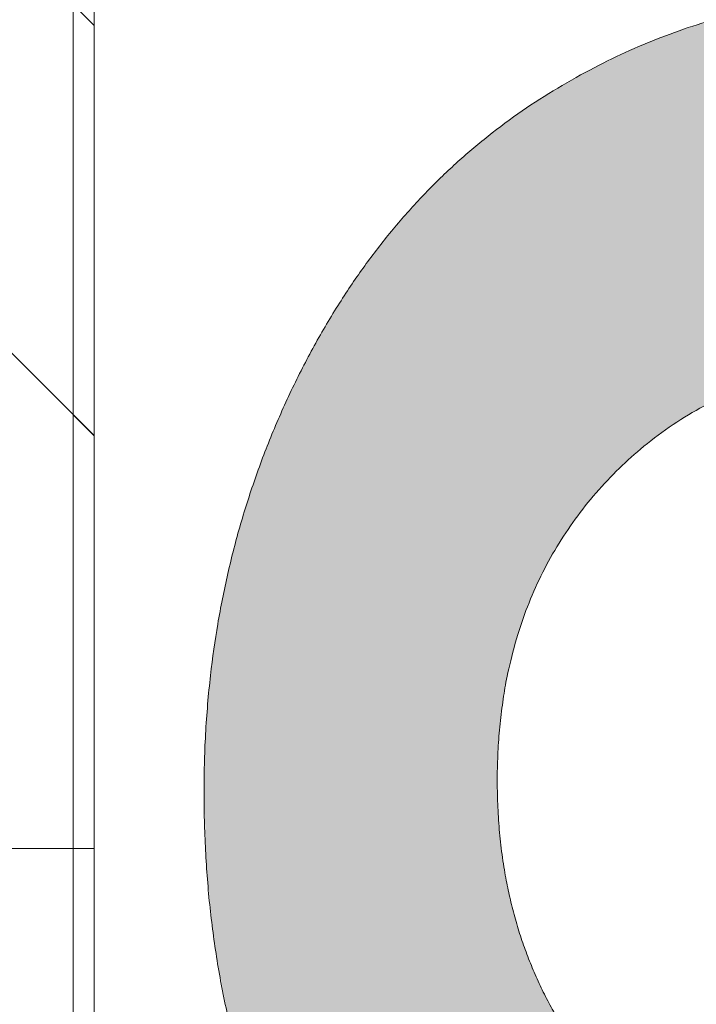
# Model space of a CAD drawing. Header units: inches. Extents: x -467 to -292, y -214 to 28.
# Tile 10 of 81: x -387.285 to -386.649, y -43.099 to -42.174. Entities that reach past the tile are written whole.
import ezdxf

# ---------------------------------------------------------------- set-up
doc = ezdxf.new("R2010")
doc.units = ezdxf.units.IN
doc.header["$LTSCALE"] = 32
doc.header["$MEASUREMENT"] = 0
doc.linetypes.add('Dash Style-1', pattern=[0.083328, 0.041656, -0.041672])
for name, color, linetype, lineweight in [('Black', 7, 'Continuous', 18), ('DashLine', 7, 'Dash Style-1', 13), ('DashLineFill', 7, 'Dash Style-1', 13), ('Drawing', 7, 'Continuous', 18), ('Metal-Black', 7, 'Continuous', 18), ('Metal-DeskStructure', 7, 'Continuous', 13), ('None', 7, 'Continuous', 18), ('Plastic-BracketCover', 7, 'Continuous', 13), ('SolidLine', 7, 'Continuous', 15), ('Wood_1-H', 7, 'Continuous', 13)]:
    doc.layers.add(name, color=color, linetype=linetype, lineweight=lineweight)
doc.layers.add('Metal-Leg', color=7, linetype='Continuous', lineweight=18, true_color=0x4c4c4c)
pattern_1 = [(45, (0, 0), (-1.61301565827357, 1.935715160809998), []), (45, (-1.0608, 1.0608), (-0.4723460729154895, 0.4167612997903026), [])]

# ---------------------------------------------------------------- blocks, each defined once
blk = doc.blocks.new('Group-48')
at = {"layer": 'Plastic-BracketCover', "color": 7}
blk.add_open_spline([(1.38164285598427, 0.884128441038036), (1.463766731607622, 0.884128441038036), (1.549581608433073, 0.884128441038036), (1.553272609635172, 0.8804374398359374), (1.555118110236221, 0.8730554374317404), (1.55696180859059, 0.8619824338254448), (1.55696180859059, 0.8453729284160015), (1.555118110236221, 0.8342999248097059), (1.553272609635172, 0.8269179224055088), (1.549581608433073, 0.8232269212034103), (1.463766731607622, 0.8232269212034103), (1.38164285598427, 0.8232269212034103), (1.255227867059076, 0.7604808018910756), (1.128812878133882, 0.6977346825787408), (1.119585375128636, 0.6940436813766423), (1.112203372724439, 0.692198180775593), (1.106666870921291, 0.6958891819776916), (1.104821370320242, 0.7106531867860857), (1.104821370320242, 0.7327991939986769), (1.106666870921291, 0.7457176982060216), (1.10851237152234, 0.7530997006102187), (1.114048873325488, 0.7567907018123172), (1.117739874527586, 0.7586362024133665), (1.181408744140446, 0.789086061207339), (1.245077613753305, 0.8195359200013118), (1.263532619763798, 0.8287634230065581), (1.304133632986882, 0.8453729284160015), (1.324432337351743, 0.8546004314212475), (1.324432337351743, 0.8555231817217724), (1.324432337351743, 0.856445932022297), (1.28383402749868, 0.871209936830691), (1.246923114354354, 0.8896649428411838), (1.18233149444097, 0.9201148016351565), (1.117739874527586, 0.9505646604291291), (1.114048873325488, 0.9524101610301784), (1.10851237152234, 0.9561011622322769), (1.106666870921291, 0.963483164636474), (1.104821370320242, 0.9745561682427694), (1.104821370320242, 0.9967021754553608), (1.107589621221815, 1.016079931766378), (1.121430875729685, 1.013311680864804), (1.128812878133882, 1.009620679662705), (1.255227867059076, 0.9468745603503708), (1.38164285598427, 0.884128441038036)], degree=2, knots=[0, 0, 0, 0.05246714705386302, 0.05482524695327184, 0.05718334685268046, 0.05954144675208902, 0.06189954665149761, 0.06484717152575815, 0.06779479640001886, 0.07074242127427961, 0.07369004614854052, 0.1392739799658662, 0.1392739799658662, 0.251980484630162, 0.251980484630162, 0.259917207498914, 0.267853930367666, 0.2757906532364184, 0.2837273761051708, 0.2916640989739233, 0.2996008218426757, 0.307537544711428, 0.31547426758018, 0.31547426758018, 0.4512108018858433, 0.4512108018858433, 0.4908944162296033, 0.5305780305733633, 0.5305780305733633, 0.5322202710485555, 0.5322202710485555, 0.6091019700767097, 0.6091019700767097, 0.7421406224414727, 0.7421406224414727, 0.7498287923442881, 0.7575169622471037, 0.7652051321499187, 0.7728933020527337, 0.7836567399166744, 0.8051836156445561, 0.8159470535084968, 0.8159470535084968, 1, 1, 1], dxfattribs=at)
blk = doc.blocks.new('1BRPFY-Leg_Plate (2D)')
at = {"layer": 'DashLineFill', "linetype": 'Continuous', "lineweight": 13}
h = blk.add_hatch(dxfattribs=at)
h.set_pattern_fill('Steel', color=253, style=0, pattern_type=2)
h.set_pattern_definition(pattern_1)
edge = h.paths.add_edge_path()
edge.add_arc((-1.704724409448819, -1.704724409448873), 0.125984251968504, 179.9999999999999, 269.9999999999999)
edge.add_line((-1.704724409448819, -1.830708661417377), (1.704724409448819, -1.830708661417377))
edge.add_arc((1.704724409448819, -1.704724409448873), 0.125984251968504, 270.0000000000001, 360.0000000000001)
edge.add_line((1.830708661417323, -1.704724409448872), (1.830708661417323, 1.704724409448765))
edge.add_arc((1.704724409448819, 1.704724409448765), 0.1259842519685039, 0, 90)
edge.add_line((1.704724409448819, 1.830708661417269), (-1.704724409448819, 1.830708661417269))
edge.add_arc((-1.704724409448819, 1.704724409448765), 0.1259842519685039, 90, 180)
edge.add_line((-1.830708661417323, 1.704724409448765), (-1.830708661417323, -1.704724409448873))
at = {"layer": 'DashLineFill', "flags": 128}
blk.add_lwpolyline([(-1.830708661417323, -1.704724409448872, 0.414213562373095), (-1.704724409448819, -1.830708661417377), (1.704724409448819, -1.830708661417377, 0.414213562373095), (1.830708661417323, -1.704724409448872), (1.830708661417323, 1.704724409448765, 0.414213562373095), (1.704724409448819, 1.830708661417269), (-1.704724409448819, 1.830708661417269, 0.414213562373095), (-1.830708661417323, 1.704724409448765)], format="xyb", close=True, dxfattribs=at)
at = {"layer": 'SolidLine', "flags": 128}
blk.add_lwpolyline([(1.279527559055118, 1.44094488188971), (1.295349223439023, 1.440167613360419), (1.31101851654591, 1.437843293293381), (1.326384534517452, 1.433994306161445), (1.341299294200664, 1.428657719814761), (1.355619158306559, 1.421884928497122), (1.369206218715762, 1.413741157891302), (1.381929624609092, 1.404304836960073), (1.393666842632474, 1.393666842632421), (1.404304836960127, 1.381929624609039), (1.413741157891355, 1.369206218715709), (1.421884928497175, 1.355619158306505), (1.428657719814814, 1.341299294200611), (1.433994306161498, 1.326384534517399), (1.437843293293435, 1.311018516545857), (1.440167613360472, 1.29534922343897), (1.440944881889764, 1.279527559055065), (1.440167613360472, 1.263705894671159), (1.437843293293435, 1.248036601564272), (1.433994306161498, 1.23267058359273), (1.428657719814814, 1.217755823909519), (1.421884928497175, 1.203435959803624), (1.413741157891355, 1.18984889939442), (1.404304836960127, 1.17712549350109), (1.393666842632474, 1.165388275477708), (1.381929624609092, 1.154750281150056), (1.369206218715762, 1.145313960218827), (1.355619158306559, 1.137170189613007), (1.341299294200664, 1.130397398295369), (1.326384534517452, 1.125060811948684), (1.31101851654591, 1.121211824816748), (1.295349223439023, 1.11888750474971), (1.279527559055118, 1.118110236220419), (1.263705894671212, 1.11888750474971), (1.248036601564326, 1.121211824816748), (1.232670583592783, 1.125060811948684), (1.217755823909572, 1.130397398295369), (1.203435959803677, 1.137170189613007), (1.189848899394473, 1.145313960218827), (1.177125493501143, 1.154750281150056), (1.165388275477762, 1.165388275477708), (1.154750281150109, 1.17712549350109), (1.14531396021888, 1.18984889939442), (1.137170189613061, 1.203435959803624), (1.130397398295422, 1.217755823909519), (1.125060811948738, 1.23267058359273), (1.121211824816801, 1.248036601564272), (1.118887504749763, 1.263705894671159), (1.118110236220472, 1.279527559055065), (1.118887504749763, 1.29534922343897), (1.121211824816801, 1.311018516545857), (1.125060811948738, 1.326384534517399), (1.130397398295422, 1.341299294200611), (1.137170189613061, 1.355619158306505), (1.14531396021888, 1.369206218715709), (1.154750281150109, 1.381929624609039), (1.165388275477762, 1.393666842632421), (1.177125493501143, 1.404304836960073), (1.189848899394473, 1.413741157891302), (1.203435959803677, 1.421884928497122), (1.217755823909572, 1.428657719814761), (1.232670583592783, 1.433994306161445), (1.248036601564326, 1.437843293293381), (1.263705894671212, 1.440167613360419)], close=True, dxfattribs=at)
at = {"layer": 'Plastic-BracketCover', "color": 7}
blk.add_blockref('Group-48', (0, 0), dxfattribs=at)
blk = doc.blocks.new('1BRPX5-Util_Bkt_Sm-F (2D)')
at = {"layer": 'DashLineFill', "linetype": 'Continuous', "lineweight": 13}
h = blk.add_hatch(dxfattribs=at)
h.set_pattern_fill('Steel', color=253, style=0, pattern_type=2)
h.set_pattern_definition(pattern_1)
edge = h.paths.add_edge_path()
edge.add_line((-4.468503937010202, 4.413385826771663), (-3.12992125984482, 4.413385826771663))
edge.add_line((-3.12992125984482, 4.413385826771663), (-3.12992125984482, -1.854330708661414))
edge.add_line((-3.12992125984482, -1.854330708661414), (-4.468503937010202, -1.854330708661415))
edge.add_line((-4.468503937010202, -1.854330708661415), (-4.468503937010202, -1.988188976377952))
edge.add_line((-4.468503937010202, -1.988188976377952), (-2.421259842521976, -1.988188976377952))
edge.add_line((-2.421259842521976, -1.988188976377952), (-2.421259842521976, -2.366141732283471))
edge.add_arc((-2.303149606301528, -2.366141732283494), 0.1181102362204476, 179.9999999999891, 270.000000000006)
edge.add_line((-2.303149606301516, -2.484251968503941), (2.303149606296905, -2.484251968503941))
edge.add_arc((2.303149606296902, -2.366141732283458), 0.1181102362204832, 270.0000000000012, 359.9999999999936)
edge.add_line((2.421259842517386, -2.366141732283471), (2.421259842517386, -1.988188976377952))
edge.add_line((2.421259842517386, -1.988188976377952), (4.468503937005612, -1.988188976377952))
edge.add_line((4.468503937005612, -1.988188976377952), (4.468503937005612, -1.854330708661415))
edge.add_line((4.468503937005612, -1.854330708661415), (3.12992125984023, -1.854330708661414))
edge.add_line((3.12992125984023, -1.854330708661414), (3.12992125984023, 4.413385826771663))
edge.add_line((3.12992125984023, 4.413385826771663), (4.468503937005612, 4.413385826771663))
edge.add_line((4.468503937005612, 4.413385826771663), (4.468503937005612, 4.547244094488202))
edge.add_line((4.468503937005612, 4.547244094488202), (2.421259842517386, 4.547244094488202))
edge.add_line((2.421259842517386, 4.547244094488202), (2.421259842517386, 4.925196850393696))
edge.add_arc((2.303149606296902, 4.925196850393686), 0.1181102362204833, 5.365542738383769e-12, 89.99999999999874)
edge.add_line((2.303149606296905, 5.043307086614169), (-2.303149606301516, 5.043307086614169))
edge.add_arc((-2.303149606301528, 4.92519685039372), 0.1181102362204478, 89.99999999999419, 180.0000000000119)
edge.add_line((-2.421259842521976, 4.925196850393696), (-2.421259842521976, 4.547244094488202))
edge.add_line((-2.421259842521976, 4.547244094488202), (-4.468503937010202, 4.547244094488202))
edge.add_line((-4.468503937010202, 4.547244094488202), (-4.468503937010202, 4.413385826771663))
at = {"layer": 'SolidLine', "flags": 128}
blk.add_lwpolyline([(1.279527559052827, 1.15496456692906), (1.26693235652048, 1.155583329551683), (1.254458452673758, 1.157433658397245), (1.242225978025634, 1.16049773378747), (1.23035273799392, 1.164746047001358), (1.218953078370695, 1.170137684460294), (1.208136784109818, 1.17662072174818), (1.19800802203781, 1.184132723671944), (1.188664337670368, 1.192601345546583), (1.180195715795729, 1.201945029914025), (1.172683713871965, 1.212073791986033), (1.166200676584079, 1.222890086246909), (1.160809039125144, 1.234289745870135), (1.156560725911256, 1.246162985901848), (1.15349665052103, 1.258395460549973), (1.151646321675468, 1.270869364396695), (1.151027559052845, 1.283464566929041), (1.151646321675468, 1.296059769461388), (1.15349665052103, 1.30853367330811), (1.156560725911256, 1.320766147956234), (1.160809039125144, 1.332639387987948), (1.166200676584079, 1.344039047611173), (1.172683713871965, 1.35485534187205), (1.180195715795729, 1.364984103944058), (1.188664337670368, 1.374327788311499), (1.19800802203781, 1.382796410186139), (1.208136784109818, 1.390308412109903), (1.218953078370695, 1.396791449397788), (1.23035273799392, 1.402183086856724), (1.242225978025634, 1.406431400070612), (1.254458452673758, 1.409495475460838), (1.26693235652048, 1.4113458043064), (1.279527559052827, 1.411964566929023), (1.292122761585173, 1.4113458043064), (1.304596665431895, 1.409495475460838), (1.316829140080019, 1.406431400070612), (1.328702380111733, 1.402183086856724), (1.340102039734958, 1.396791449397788), (1.350918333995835, 1.390308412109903), (1.361047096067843, 1.382796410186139), (1.370390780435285, 1.374327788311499), (1.378859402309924, 1.364984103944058), (1.386371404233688, 1.35485534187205), (1.392854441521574, 1.344039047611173), (1.39824607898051, 1.332639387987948), (1.402494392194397, 1.320766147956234), (1.405558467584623, 1.30853367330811), (1.407408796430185, 1.296059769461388), (1.408027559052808, 1.283464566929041), (1.407408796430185, 1.270869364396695), (1.405558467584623, 1.258395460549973), (1.402494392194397, 1.246162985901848), (1.39824607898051, 1.234289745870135), (1.392854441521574, 1.222890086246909), (1.386371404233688, 1.212073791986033), (1.378859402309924, 1.201945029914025), (1.370390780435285, 1.192601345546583), (1.361047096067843, 1.184132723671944), (1.350918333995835, 1.17662072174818), (1.340102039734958, 1.170137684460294), (1.328702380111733, 1.164746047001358), (1.316829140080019, 1.16049773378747), (1.304596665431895, 1.157433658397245), (1.292122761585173, 1.155583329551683)], close=True, dxfattribs=at)
blk.add_lwpolyline([(0.9220890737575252, 1.10401947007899), (0.960199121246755, 1.081177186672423), (0.9958867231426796, 1.054709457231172), (1.028808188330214, 1.024871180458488), (1.058646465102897, 0.991949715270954), (1.085114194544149, 0.9562621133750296), (1.107956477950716, 0.9181520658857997), (1.126953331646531, 0.877986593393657), (1.141921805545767, 0.8361525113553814), (1.152717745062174, 0.7930527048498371), (1.159237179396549, 0.7491022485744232), (1.161417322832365, 0.7047244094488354), (1.159237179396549, 0.6603465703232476), (1.152717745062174, 0.6163961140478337), (1.141921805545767, 0.5732963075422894), (1.126953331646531, 0.5314622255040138), (1.107956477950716, 0.4912967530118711), (1.085114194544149, 0.4531867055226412), (1.058646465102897, 0.4174991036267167), (1.028808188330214, 0.3845776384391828), (0.9958867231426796, 0.3547393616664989), (0.960199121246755, 0.3282716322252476), (0.9220890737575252, 0.3054293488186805)], dxfattribs=at)
blk = doc.blocks.new('Slate-LegBrace (2D)')
at = {"layer": 'DashLineFill', "linetype": 'Continuous', "lineweight": 13}
h = blk.add_hatch(dxfattribs=at)
h.set_pattern_fill('Steel', color=253, style=0, pattern_type=2)
h.set_pattern_definition(pattern_1)
edge = h.paths.add_edge_path()
edge.add_line((-2.199587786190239, 0.1351515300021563), (-1.374775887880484, 0.1351515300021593))
edge.add_arc((3.636636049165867e-15, 0.01355418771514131), 1.380142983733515, 5.054592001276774, 174.9454079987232, ccw=False)
edge.add_line((1.374775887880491, 0.1351515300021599), (2.199718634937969, 0.1351515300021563))
edge.add_arc((6.542437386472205e-05, 0.01705725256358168), 2.202821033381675, 3.07312710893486, 176.9268728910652)
h = blk.add_hatch(dxfattribs=at)
h.set_pattern_fill('Steel', color=253, style=0, pattern_type=2)
h.set_pattern_definition(pattern_1)
edge = h.paths.add_edge_path()
edge.add_line((-2.191696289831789, 0.2375138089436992), (-1.463739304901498, 0.2375137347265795))
edge.add_arc((6.542437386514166e-05, 0.017041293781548), 1.480314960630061, 8.565281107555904, 171.4347188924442, ccw=False)
edge.add_line((1.463870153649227, 0.2375137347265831), (2.191827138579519, 0.2375138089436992))
edge.add_line((2.191827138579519, 0.2375138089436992), (2.19971863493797, 0.1351515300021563))
edge.add_line((2.19971863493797, 0.1351515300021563), (1.374775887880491, 0.1351515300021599))
edge.add_arc((3.356894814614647e-15, 0.01355418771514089), 1.380142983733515, 5.054592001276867, 174.9454079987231)
edge.add_line((-1.374775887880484, 0.1351515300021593), (-2.19958778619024, 0.1351515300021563))
edge.add_line((-2.19958778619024, 0.1351515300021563), (-2.191696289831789, 0.2375138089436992))
h = blk.add_hatch(dxfattribs=at)
h.set_pattern_fill('Steel', color=253, style=0, pattern_type=2)
h.set_pattern_definition(pattern_1)
h.paths.add_polyline_path([(1.738774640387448, 0.9363963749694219), (1.7304820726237, 0.9368037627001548), (1.722269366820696, 0.9380220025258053), (1.714215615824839, 0.940039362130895), (1.706398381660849, 0.9428364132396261), (1.698892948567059, 0.9463862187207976), (1.691771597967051, 0.9506545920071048), (1.685102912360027, 0.9556004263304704), (1.678951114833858, 0.9611760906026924), (1.673375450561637, 0.9673278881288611), (1.668429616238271, 0.9739965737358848), (1.664161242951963, 0.9811179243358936), (1.660611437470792, 0.9886233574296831), (1.657814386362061, 0.9964405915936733), (1.655797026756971, 1.00449434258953), (1.654578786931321, 1.012707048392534), (1.654171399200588, 1.020999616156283), (1.654578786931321, 1.029292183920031), (1.655797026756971, 1.037504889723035), (1.657814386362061, 1.045558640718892), (1.660611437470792, 1.053375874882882), (1.664161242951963, 1.060881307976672), (1.668429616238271, 1.06800265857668), (1.673375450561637, 1.074671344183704), (1.678951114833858, 1.080823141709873), (1.685102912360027, 1.086398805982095), (1.691771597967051, 1.09134464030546), (1.698892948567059, 1.095613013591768), (1.706398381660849, 1.099162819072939), (1.714215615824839, 1.10195987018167), (1.722269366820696, 1.10397722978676), (1.7304820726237, 1.10519546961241), (1.738774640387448, 1.105602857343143), (1.747067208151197, 1.10519546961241), (1.755279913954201, 1.10397722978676), (1.763333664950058, 1.10195987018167), (1.771150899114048, 1.099162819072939), (1.778656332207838, 1.095613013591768), (1.785777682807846, 1.09134464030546), (1.79244636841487, 1.086398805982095), (1.798598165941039, 1.080823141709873), (1.804173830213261, 1.074671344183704), (1.809119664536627, 1.06800265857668), (1.813388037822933, 1.060881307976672), (1.816937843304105, 1.053375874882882), (1.819734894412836, 1.045558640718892), (1.821752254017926, 1.037504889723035), (1.822970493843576, 1.029292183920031), (1.823377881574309, 1.020999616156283), (1.822970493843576, 1.012707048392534), (1.821752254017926, 1.00449434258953), (1.819734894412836, 0.9964405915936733), (1.816937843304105, 0.9886233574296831), (1.813388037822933, 0.9811179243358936), (1.809119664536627, 0.9739965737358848), (1.804173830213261, 0.9673278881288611), (1.798598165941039, 0.9611760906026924), (1.79244636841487, 0.9556004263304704), (1.785777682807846, 0.9506545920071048), (1.778656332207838, 0.9463862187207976), (1.771150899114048, 0.9428364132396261), (1.763333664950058, 0.940039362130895), (1.755279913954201, 0.9380220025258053), (1.747067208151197, 0.9368037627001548)])
at = {"layer": 'DashLineFill', "flags": 128}
for points in [[(-2.199587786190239, 0.1351515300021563), (-1.374775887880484, 0.1351515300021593, -0.9154551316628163), (1.374775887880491, 0.1351515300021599), (2.199718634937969, 0.1351515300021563, 0.9477524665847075)], [(-2.191696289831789, 0.2375138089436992), (-1.463739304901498, 0.2375137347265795, -0.8606629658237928), (1.463870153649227, 0.2375137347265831), (2.191827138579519, 0.2375138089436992), (2.19971863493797, 0.1351515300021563), (1.374775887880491, 0.1351515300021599, 0.9154551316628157), (-1.374775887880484, 0.1351515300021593), (-2.19958778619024, 0.1351515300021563)]]:
    blk.add_lwpolyline(points, format="xyb", close=True, dxfattribs=at)
blk.add_lwpolyline([(1.738774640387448, 0.9363963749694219), (1.7304820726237, 0.9368037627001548), (1.722269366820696, 0.9380220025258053), (1.714215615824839, 0.940039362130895), (1.706398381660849, 0.9428364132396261), (1.698892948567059, 0.9463862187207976), (1.691771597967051, 0.9506545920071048), (1.685102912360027, 0.9556004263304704), (1.678951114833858, 0.9611760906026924), (1.673375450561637, 0.9673278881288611), (1.668429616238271, 0.9739965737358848), (1.664161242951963, 0.9811179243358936), (1.660611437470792, 0.9886233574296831), (1.657814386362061, 0.9964405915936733), (1.655797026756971, 1.00449434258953), (1.654578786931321, 1.012707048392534), (1.654171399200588, 1.020999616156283), (1.654578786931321, 1.029292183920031), (1.655797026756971, 1.037504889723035), (1.657814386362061, 1.045558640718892), (1.660611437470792, 1.053375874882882), (1.664161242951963, 1.060881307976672), (1.668429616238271, 1.06800265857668), (1.673375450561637, 1.074671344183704), (1.678951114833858, 1.080823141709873), (1.685102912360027, 1.086398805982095), (1.691771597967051, 1.09134464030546), (1.698892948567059, 1.095613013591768), (1.706398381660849, 1.099162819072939), (1.714215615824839, 1.10195987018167), (1.722269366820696, 1.10397722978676), (1.7304820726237, 1.10519546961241), (1.738774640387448, 1.105602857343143), (1.747067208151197, 1.10519546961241), (1.755279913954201, 1.10397722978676), (1.763333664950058, 1.10195987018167), (1.771150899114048, 1.099162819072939), (1.778656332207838, 1.095613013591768), (1.785777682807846, 1.09134464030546), (1.79244636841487, 1.086398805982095), (1.798598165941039, 1.080823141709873), (1.804173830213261, 1.074671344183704), (1.809119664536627, 1.06800265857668), (1.813388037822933, 1.060881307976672), (1.816937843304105, 1.053375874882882), (1.819734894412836, 1.045558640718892), (1.821752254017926, 1.037504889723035), (1.822970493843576, 1.029292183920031), (1.823377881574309, 1.020999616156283), (1.822970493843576, 1.012707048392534), (1.821752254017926, 1.00449434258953), (1.819734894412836, 0.9964405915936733), (1.816937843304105, 0.9886233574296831), (1.813388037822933, 0.9811179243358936), (1.809119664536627, 0.9739965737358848), (1.804173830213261, 0.9673278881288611), (1.798598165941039, 0.9611760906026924), (1.79244636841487, 0.9556004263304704), (1.785777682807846, 0.9506545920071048), (1.778656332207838, 0.9463862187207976), (1.771150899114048, 0.9428364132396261), (1.763333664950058, 0.940039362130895), (1.755279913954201, 0.9380220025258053), (1.747067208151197, 0.9368037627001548)], close=True, dxfattribs=at)
blk = doc.blocks.new('TLLegSleeve (2D)')
at = {"layer": 'DashLineFill', "linetype": 'Continuous', "lineweight": 13}
h = blk.add_hatch(dxfattribs=at)
h.set_pattern_fill('Steel', color=253, style=0, pattern_type=2)
h.set_pattern_definition(pattern_1)
edge = h.paths.add_edge_path()
edge.add_line((1.08267716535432, 1.402343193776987), (1.08267716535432, 2.913385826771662))
edge.add_arc((-1.707523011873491e-13, 2.913385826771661), 1.08267716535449, 4.479377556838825e-14, 180)
edge.add_line((-1.082677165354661, 2.913385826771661), (-1.08267716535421, 1.402343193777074))
edge.add_arc((-1.332267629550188e-15, 2.886579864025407e-15), 1.771653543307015, 127.6698869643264, 412.330113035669)
edge.add_line((1.08267716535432, 1.402343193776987), (1.08267716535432, 1.402343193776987))
edge = h.paths.add_edge_path()
edge.add_arc((1.665334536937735e-15, 2.91338582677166), 0.7480314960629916, 180, 360)
edge.add_arc((1.665334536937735e-15, 2.91338582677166), 0.7480314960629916, 9.54166404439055e-15, 180)
edge.add_line((-0.7480314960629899, 2.91338582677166), (-0.7480314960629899, 2.91338582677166))
edge = h.paths.add_edge_path()
edge.add_arc((-1.723066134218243e-13, 5.70119602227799e-16), 1.437007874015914, 180, 360)
edge.add_arc((-1.723066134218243e-13, 9.149983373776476e-17), 1.437007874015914, 9.541664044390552e-15, 180)
edge.add_line((-1.437007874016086, 3.308097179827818e-16), (-1.437007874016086, 3.308097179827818e-16))
at = {"layer": 'DashLine', "color": 8, "flags": 128}
blk.add_lwpolyline([(1.653543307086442, 1.118599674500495e-14), (1.645581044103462, -0.1620755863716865), (1.621770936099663, -0.3225902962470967), (1.582342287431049, -0.4799982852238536), (1.527674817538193, -0.6327836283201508), (1.45829500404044, -0.7794749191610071), (1.374871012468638, -0.9186594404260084), (1.278206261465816, -1.048996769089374), (1.169231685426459, -1.169231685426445), (1.048996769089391, -1.278206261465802), (0.918659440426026, -1.374871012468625), (0.7794749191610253, -1.458295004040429), (0.6327836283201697, -1.527674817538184), (0.4799982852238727, -1.582342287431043), (0.3225902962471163, -1.621770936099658), (0.1620755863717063, -1.645581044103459), (8.723964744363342e-15, -1.653543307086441), (-0.162075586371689, -1.645581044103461), (-0.3225902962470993, -1.621770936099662), (-0.4799982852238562, -1.582342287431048), (-0.6327836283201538, -1.527674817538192), (-0.7794749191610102, -1.458295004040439), (-0.9186594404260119, -1.374871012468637), (-1.048996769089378, -1.278206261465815), (-1.169231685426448, -1.169231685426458), (-1.278206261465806, -1.048996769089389), (-1.374871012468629, -0.9186594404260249), (-1.458295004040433, -0.7794749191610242), (-1.527674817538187, -0.6327836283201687), (-1.582342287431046, -0.4799982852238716), (-1.621770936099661, -0.3225902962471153), (-1.645581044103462, -0.1620755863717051), (-1.653543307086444, -7.741682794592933e-15), (-1.645581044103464, 0.1620755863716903), (-1.621770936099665, 0.3225902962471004), (-1.582342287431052, 0.4799982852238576), (-1.527674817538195, 0.6327836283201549), (-1.458295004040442, 0.7794749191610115), (-1.37487101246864, 0.918659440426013), (-1.278206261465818, 1.048996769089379), (-1.169231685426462, 1.169231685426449), (-1.048996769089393, 1.278206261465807), (-0.9186594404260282, 1.37487101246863), (-0.7794749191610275, 1.458295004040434), (-0.6327836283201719, 1.527674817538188), (-0.479998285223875, 1.582342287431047), (-0.3225902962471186, 1.621770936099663), (-0.1620755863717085, 1.645581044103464), (-1.096189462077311e-14, 1.653543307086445), (0.1620755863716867, 1.645581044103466), (0.3225902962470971, 1.621770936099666), (0.479998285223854, 1.582342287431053), (0.6327836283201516, 1.527674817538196), (0.7794749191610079, 1.458295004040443), (0.9186594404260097, 1.374871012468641), (1.048996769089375, 1.278206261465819), (1.169231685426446, 1.169231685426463), (1.278206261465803, 1.048996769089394), (1.374871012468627, 0.9186594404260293), (1.458295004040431, 0.7794749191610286), (1.527674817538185, 0.6327836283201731), (1.582342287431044, 0.4799982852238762), (1.621770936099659, 0.3225902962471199), (1.64558104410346, 0.1620755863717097)], close=True, dxfattribs=at)
at = {"layer": 'DashLineFill', "flags": 128}
for points in [[(1.08267716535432, 1.402343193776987), (1.08267716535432, 2.913385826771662, 0.9999999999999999), (-1.082677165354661, 2.913385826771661), (-1.08267716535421, 1.402343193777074, 2.931618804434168), (1.08267716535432, 1.402343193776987)], [(-1.437007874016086, 3.308097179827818e-16, 0.9999999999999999), (1.437007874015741, 3.308097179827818e-16, 0.9999999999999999), (-1.437007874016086, 3.308097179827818e-16)]]:
    blk.add_lwpolyline(points, format="xyb", close=True, dxfattribs=at)
blk = doc.blocks.new('Group-53')
at = {"layer": 'SolidLine', "flags": 128}
blk.add_lwpolyline([(6.673228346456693, -70.51181102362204, -0.414213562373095), (8.385826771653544, -68.7992125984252, -0.414213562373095), (10.09842519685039, -70.51181102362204, -0.414213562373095), (8.385826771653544, -72.2244094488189, -0.414213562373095)], format="xyb", close=True, dxfattribs=at)
at = {"layer": 'Wood_1-H', "color": 7, "rotation": 90}
for name in ['1BRPX5-Util_Bkt_Sm-F (2D)', 'Slate-LegBrace (2D)', '1BRPFY-Leg_Plate (2D)', 'TLLegSleeve (2D)']:
    blk.add_blockref(name, (8.385826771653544, -70.51181102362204), dxfattribs=at)
blk = doc.blocks.new('TL14_lower_leg (2D)')
at = {"layer": 'DashLine', "flags": 128}
blk.add_lwpolyline([(-1.777195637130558e-14, 1.377952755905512), (0.1350629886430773, 1.371317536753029), (0.2688252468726, 1.351475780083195), (0.3999985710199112, 1.318618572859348), (0.5273196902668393, 1.27306234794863), (0.649562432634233, 1.215245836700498), (0.7655495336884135, 1.14572584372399), (0.8741639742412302, 1.065171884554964), (0.9743597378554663, 0.9743597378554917), (1.065171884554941, 0.8741639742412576), (1.14572584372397, 0.7655495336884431), (1.215245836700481, 0.6495624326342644), (1.273062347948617, 0.5273196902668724), (1.318618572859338, 0.3999985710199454), (1.351475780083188, 0.2688252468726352), (1.371317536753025, 0.1350629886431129), (1.377952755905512, 1.783045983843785e-14), (1.371317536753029, -0.1350629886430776), (1.351475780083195, -0.2688252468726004), (1.318618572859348, -0.3999985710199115), (1.27306234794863, -0.5273196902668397), (1.215245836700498, -0.6495624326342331), (1.145725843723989, -0.7655495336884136), (1.065171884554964, -0.8741639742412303), (0.9743597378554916, -0.9743597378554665), (0.8741639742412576, -1.065171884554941), (0.7655495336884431, -1.14572584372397), (0.6495624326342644, -1.215245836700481), (0.5273196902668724, -1.273062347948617), (0.3999985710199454, -1.318618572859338), (0.2688252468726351, -1.351475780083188), (0.135062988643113, -1.371317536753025), (1.777195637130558e-14, -1.377952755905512), (-0.1350629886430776, -1.371317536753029), (-0.2688252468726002, -1.351475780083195), (-0.3999985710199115, -1.318618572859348), (-0.5273196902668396, -1.27306234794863), (-0.6495624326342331, -1.215245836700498), (-0.7655495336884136, -1.14572584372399), (-0.8741639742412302, -1.065171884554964), (-0.9743597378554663, -0.9743597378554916), (-1.065171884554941, -0.8741639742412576), (-1.14572584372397, -0.7655495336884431), (-1.215245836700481, -0.6495624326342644), (-1.273062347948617, -0.5273196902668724), (-1.318618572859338, -0.3999985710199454), (-1.351475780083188, -0.2688252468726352), (-1.371317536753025, -0.1350629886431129), (-1.377952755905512, -1.783045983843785e-14), (-1.371317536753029, 0.1350629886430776), (-1.351475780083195, 0.2688252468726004), (-1.318618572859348, 0.3999985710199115), (-1.27306234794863, 0.5273196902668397), (-1.215245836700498, 0.6495624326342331), (-1.145725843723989, 0.7655495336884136), (-1.065171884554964, 0.8741639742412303), (-0.9743597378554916, 0.9743597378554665), (-0.8741639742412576, 1.065171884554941), (-0.7655495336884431, 1.14572584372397), (-0.6495624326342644, 1.215245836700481), (-0.5273196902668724, 1.273062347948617), (-0.3999985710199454, 1.318618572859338), (-0.2688252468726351, 1.351475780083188), (-0.135062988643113, 1.371317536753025)], close=True, dxfattribs=at)
blk = doc.blocks.new('1BRPT9-Bracket (2D)')
at = {"layer": 'DashLineFill', "linetype": 'Continuous', "lineweight": 13}
h = blk.add_hatch(dxfattribs=at)
h.set_pattern_fill('Steel', color=253, style=0, pattern_type=2)
h.set_pattern_definition(pattern_1)
edge = h.paths.add_edge_path()
edge.add_arc((1.677931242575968, -8.488188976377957), 0.2519685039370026, 269.999999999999, 360.0000000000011)
edge.add_line((1.929899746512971, -8.488188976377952), (1.929899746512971, -7.480314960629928))
edge.add_line((1.929899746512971, -7.480314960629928), (2.323600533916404, -7.480314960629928))
edge.add_line((2.323600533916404, -7.480314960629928), (2.323600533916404, 7.461135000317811))
edge.add_line((2.323600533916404, 7.461135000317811), (1.929899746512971, 7.480314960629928))
edge.add_line((1.929899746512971, 7.480314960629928), (1.929899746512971, 8.488188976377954))
edge.add_arc((1.677931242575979, 8.488188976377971), 0.2519685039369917, 359.999999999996, 450.0000000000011)
edge.add_line((1.677931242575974, 8.740157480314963), (-2.32206875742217, 8.740157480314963))
edge.add_line((-2.32206875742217, 8.740157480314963), (-2.32206875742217, -8.74015748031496))
edge.add_line((-2.32206875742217, -8.74015748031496), (1.677931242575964, -8.74015748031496))
blk = doc.blocks.new('Group-77')
at = {"layer": 'DashLineFill', "linetype": 'Continuous', "lineweight": 13}
h = blk.add_hatch(dxfattribs=at)
h.set_pattern_fill('Steel', color=253, style=0, pattern_type=2)
h.set_pattern_definition(pattern_1)
h.paths.add_polyline_path([(-2.066929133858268, 1.397637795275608), (2.066929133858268, 1.397637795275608), (2.066929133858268, 0.1377952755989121), (2.106299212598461, 0.1377952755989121), (2.106299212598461, -0.1377952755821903), (2.066929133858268, -0.1377952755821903), (2.066929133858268, -5.275590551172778), (2.106299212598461, -5.275590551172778), (2.106299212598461, -5.55118110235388), (2.066929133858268, -5.55118110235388), (2.066929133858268, -5.82677165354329), (-2.066929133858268, -5.82677165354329), (-2.066929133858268, -5.55118110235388), (-2.106299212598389, -5.55118110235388), (-2.106299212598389, -5.275590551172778), (-2.066929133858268, -5.275590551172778), (-2.066929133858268, -0.1377952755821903), (-2.106299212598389, -0.1377952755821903), (-2.106299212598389, 0.1377952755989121), (-2.066929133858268, 0.1377952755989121)])
at = {"layer": 'DashLineFill', "flags": 128}
blk.add_lwpolyline([(-2.066929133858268, 1.397637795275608), (2.066929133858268, 1.397637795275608), (2.066929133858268, 0.1377952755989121), (2.106299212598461, 0.1377952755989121), (2.106299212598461, -0.1377952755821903), (2.066929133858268, -0.1377952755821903), (2.066929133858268, -5.275590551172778), (2.106299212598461, -5.275590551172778), (2.106299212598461, -5.55118110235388), (2.066929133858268, -5.55118110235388), (2.066929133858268, -5.82677165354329), (-2.066929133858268, -5.82677165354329), (-2.066929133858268, -5.55118110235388), (-2.106299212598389, -5.55118110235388), (-2.106299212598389, -5.275590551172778), (-2.066929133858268, -5.275590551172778), (-2.066929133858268, -0.1377952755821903), (-2.106299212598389, -0.1377952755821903), (-2.106299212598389, 0.1377952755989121), (-2.066929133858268, 0.1377952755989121)], close=True, dxfattribs=at)
blk = doc.blocks.new('TL14_upper_leg (2D)')
at = {"layer": 'DashLine', "color": 7}
blk.add_blockref('Group-77', (0, 0), dxfattribs=at)
blk = doc.blocks.new('Group-78')
at = {"layer": 'Metal-DeskStructure', "linetype": 'Continuous', "lineweight": 0, "true_color": 0xff0000}
blk.add_hatch(color=1, dxfattribs=at).paths.add_polyline_path([(0.3681247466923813, -0.5856299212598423), (0.7126129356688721, -0.5167322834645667), (0.7261117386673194, -0.5785483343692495), (0.7413094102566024, -0.6358900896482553), (0.7582059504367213, -0.6887575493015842), (0.7768013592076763, -0.737150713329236), (0.7970956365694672, -0.7810695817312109), (0.8190887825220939, -0.8205141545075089), (0.8427807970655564, -0.8554844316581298), (0.868171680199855, -0.8859804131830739), (0.8960520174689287, -0.9124730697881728), (0.9272123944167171, -0.9354333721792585), (0.9616528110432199, -0.954861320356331), (0.9993732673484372, -0.9707569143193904), (1.040373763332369, -0.9831201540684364), (1.084654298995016, -0.9919510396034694), (1.132214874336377, -0.9972495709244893), (1.183055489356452, -0.9990157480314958), (1.241793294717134, -0.9966944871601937), (1.296897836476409, -0.9897307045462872), (1.348369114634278, -0.9781244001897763), (1.39620712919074, -0.9618755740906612), (1.440411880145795, -0.9409842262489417), (1.480983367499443, -0.9154503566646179), (1.517921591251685, -0.8852739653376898), (1.551226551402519, -0.8504550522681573), (1.580746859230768, -0.8122047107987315), (1.60633112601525, -0.7717340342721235), (1.627979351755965, -0.7290430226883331), (1.645691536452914, -0.6841316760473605), (1.659467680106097, -0.6369999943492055), (1.669307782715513, -0.5876479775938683), (1.675211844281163, -0.5360756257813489), (1.677179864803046, -0.4822829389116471), (1.675110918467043, -0.4309545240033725), (1.668904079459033, -0.38193054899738), (1.658559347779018, -0.3352110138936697), (1.644076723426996, -0.2907959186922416), (1.625456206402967, -0.2486852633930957), (1.602697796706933, -0.208879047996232), (1.575801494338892, -0.1713772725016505), (1.544767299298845, -0.1361799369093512), (1.510537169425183, -0.1042626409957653), (1.474053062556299, -0.07660098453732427), (1.435314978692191, -0.05319496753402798), (1.39432291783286, -0.03404458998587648), (1.351076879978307, -0.01914985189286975), (1.30557686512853, -0.008510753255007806), (1.257822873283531, -0.002127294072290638), (1.207814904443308, 5.256552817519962e-07), (1.186183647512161, -0.0005377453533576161), (1.163273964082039, -0.00215255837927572), (1.139085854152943, -0.004843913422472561), (1.113619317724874, -0.008611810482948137), (1.086874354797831, -0.01345624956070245), (1.058850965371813, -0.0193772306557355), (1.029549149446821, -0.02637475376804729), (0.9989689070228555, -0.0344488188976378), (1.032341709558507, 0.2411417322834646), (1.039423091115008, 0.2403850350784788), (1.046134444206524, 0.2397292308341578), (1.052475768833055, 0.2391743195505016), (1.058447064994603, 0.2387203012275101), (1.064048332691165, 0.2383671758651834), (1.069279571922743, 0.2381149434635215), (1.074140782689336, 0.2379636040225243), (1.078631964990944, 0.2379131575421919), (1.122231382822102, 0.2394186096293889), (1.164754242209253, 0.2439349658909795), (1.206200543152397, 0.251462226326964), (1.246570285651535, 0.2620003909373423), (1.285863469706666, 0.2755494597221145), (1.32408009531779, 0.2921094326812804), (1.361220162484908, 0.3116803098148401), (1.397283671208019, 0.3342620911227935), (1.430588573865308, 0.3599725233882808), (1.459452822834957, 0.3889293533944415), (1.483876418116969, 0.4211325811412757), (1.503859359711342, 0.4565822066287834), (1.519401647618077, 0.4952782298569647), (1.530503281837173, 0.5372206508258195), (1.537164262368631, 0.5824094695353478), (1.53938458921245, 0.6308446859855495), (1.537668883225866, 0.669818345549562), (1.532521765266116, 0.7070762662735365), (1.523943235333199, 0.7426184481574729), (1.511933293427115, 0.7764448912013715), (1.496491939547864, 0.808555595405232), (1.477619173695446, 0.8389505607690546), (1.455314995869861, 0.8676297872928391), (1.42957940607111, 0.8945932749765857), (1.401135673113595, 0.9190672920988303), (1.370707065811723, 0.9402781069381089), (1.338293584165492, 0.9582257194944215), (1.303895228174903, 0.9729101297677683), (1.267511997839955, 0.9843313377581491), (1.22914389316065, 0.992489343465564), (1.188790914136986, 0.9973841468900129), (1.146453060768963, 0.9990157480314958), (1.1042920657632, 0.9974009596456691), (1.063930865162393, 0.9925565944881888), (1.025369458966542, 0.9844826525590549), (0.9886078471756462, 0.9731791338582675), (0.9536460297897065, 0.9586460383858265), (0.9204840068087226, 0.9408833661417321), (0.8891217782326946, 0.919891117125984), (0.8595593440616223, 0.8956692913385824), (0.8321835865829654, 0.8682178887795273), (0.8073813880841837, 0.8375369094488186), (0.7851527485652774, 0.8036263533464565), (0.765497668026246, 0.7664862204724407), (0.7484161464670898, 0.7261165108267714), (0.7339081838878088, 0.6825172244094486), (0.7219737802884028, 0.6356883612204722), (0.7126129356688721, 0.5856299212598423), (0.3681247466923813, 0.6545275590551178), (0.3846849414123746, 0.7262006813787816), (0.4058371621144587, 0.7937358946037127), (0.4315814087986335, 0.8571331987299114), (0.4619176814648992, 0.9163925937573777), (0.4968459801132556, 0.9715140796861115), (0.5363663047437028, 1.022497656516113), (0.5804786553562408, 1.069343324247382), (0.6291830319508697, 1.112051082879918), (0.6817393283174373, 1.15014996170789), (0.7374074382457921, 1.183168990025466), (0.7961873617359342, 1.211108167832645), (0.8580790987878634, 1.233967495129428), (0.9230826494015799, 1.251746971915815), (0.9911980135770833, 1.264446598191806), (1.062425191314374, 1.2720663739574), (1.136764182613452, 1.274606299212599), (1.188462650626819, 1.273260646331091), (1.239135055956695, 1.26922368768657), (1.288781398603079, 1.262495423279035), (1.337401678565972, 1.253075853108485), (1.384995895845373, 1.240964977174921), (1.431564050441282, 1.226162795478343), (1.4771061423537, 1.208669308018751), (1.521622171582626, 1.188484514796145), (1.564329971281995, 1.165970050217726), (1.604447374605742, 1.141487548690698), (1.641974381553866, 1.115037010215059), (1.676910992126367, 1.08661843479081), (1.709257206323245, 1.056231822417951), (1.739013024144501, 1.023877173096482), (1.766178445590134, 0.9895544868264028), (1.790753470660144, 0.9532637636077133), (1.812578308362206, 0.9157114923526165), (1.831493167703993, 0.8776041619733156), (1.847498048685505, 0.8389417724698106), (1.860592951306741, 0.7997243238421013), (1.870777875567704, 0.7599518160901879), (1.878052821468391, 0.7196242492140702), (1.882417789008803, 0.6787416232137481), (1.88387277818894, 0.637303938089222), (1.882510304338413, 0.5979265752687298), (1.87842288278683, 0.5594575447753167), (1.871610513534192, 0.5218968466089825), (1.8620731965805, 0.4852444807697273), (1.849810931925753, 0.449500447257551), (1.83482371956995, 0.4146647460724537), (1.817111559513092, 0.3807373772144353), (1.79667445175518, 0.3477183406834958), (1.773546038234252, 0.3159776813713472), (1.747759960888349, 0.2858854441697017), (1.719316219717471, 0.2574416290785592), (1.688214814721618, 0.2306462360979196), (1.65445574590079, 0.205499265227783), (1.618039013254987, 0.1820007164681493), (1.578964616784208, 0.1601505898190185), (1.537232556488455, 0.1399488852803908), (1.59174829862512, 0.1252896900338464), (1.643337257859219, 0.1071485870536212), (1.691999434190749, 0.08552557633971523), (1.737734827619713, 0.06042065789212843), (1.780543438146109, 0.03183383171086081), (1.820425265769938, -0.0002349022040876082), (1.8573803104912, -0.03578554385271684), (1.891408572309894, -0.0748180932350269), (1.921938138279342, -0.1168615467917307), (1.948397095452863, -0.1614449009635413), (1.970785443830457, -0.2085681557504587), (1.989103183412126, -0.2582313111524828), (2.003350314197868, -0.3104343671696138), (2.013526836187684, -0.3651773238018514), (2.019632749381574, -0.4224601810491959), (2.021668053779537, -0.4822829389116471), (2.017900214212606, -0.5635942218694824), (2.006596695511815, -0.6417432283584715), (1.987757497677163, -0.7167299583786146), (1.961382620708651, -0.7885544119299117), (1.927472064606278, -0.8572165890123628), (1.886025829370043, -0.9227164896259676), (1.837043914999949, -0.9850541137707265), (1.780526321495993, -1.044229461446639), (1.718256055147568, -1.098224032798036), (1.652016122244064, -1.145019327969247), (1.581806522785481, -1.184615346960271), (1.507627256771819, -1.217012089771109), (1.429478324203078, -1.242209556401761), (1.347359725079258, -1.260207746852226), (1.26127145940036, -1.271006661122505), (1.171213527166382, -1.274606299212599), (1.089818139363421, -1.271612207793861), (1.011955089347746, -1.262629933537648), (0.9376243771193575, -1.24765947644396), (0.8668260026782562, -1.226700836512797), (0.7995599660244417, -1.199754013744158), (0.7358262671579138, -1.166819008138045), (0.6756249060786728, -1.127895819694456), (0.6189558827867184, -1.082984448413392), (0.5669966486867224, -1.033296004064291), (0.5209246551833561, -0.9800415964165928), (0.4807399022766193, -0.9232212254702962), (0.4464423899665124, -0.8628348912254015), (0.418032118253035, -0.7988825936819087), (0.3955090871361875, -0.7313643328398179), (0.3788732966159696, -0.6602801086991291)])
at = {"layer": 'Metal-DeskStructure', "color": 7}
blk.add_open_spline([(0.3681247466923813, -0.5856299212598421), (0.5403688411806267, -0.5511811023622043), (0.7126129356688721, -0.5167322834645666), (0.7632104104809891, -0.7729450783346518), (0.9731329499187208, -0.9990157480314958), (1.425273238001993, -0.9990157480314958), (1.677179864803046, -0.7018943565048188), (1.677179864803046, -0.2723603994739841), (1.412354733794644, 5.256552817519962e-07), (1.123846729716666, 5.256552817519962e-07), (0.9989689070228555, -0.0344488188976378), (1.015655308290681, 0.1033464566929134), (1.032341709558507, 0.2411417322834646), (1.061407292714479, 0.2379131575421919), (1.255182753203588, 0.2379131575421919), (1.53938458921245, 0.4306110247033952), (1.53938458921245, 0.7901708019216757), (1.319774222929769, 0.9990157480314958), (0.9742094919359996, 0.9990157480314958), (0.7449091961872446, 0.7923228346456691), (0.7126129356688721, 0.5856299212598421), (0.5403688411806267, 0.62007874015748), (0.3681247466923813, 0.6545275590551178), (0.4251814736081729, 0.9494958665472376), (0.8331845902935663, 1.274606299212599), (1.345610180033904, 1.274606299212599), (1.697634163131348, 1.102362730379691), (1.88387277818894, 0.8041647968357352), (1.88387277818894, 0.4779778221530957), (1.709476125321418, 0.2174588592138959), (1.537232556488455, 0.1399488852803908), (1.761149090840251, 0.08827591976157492), (2.021668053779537, -0.2379121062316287), (2.021668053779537, -0.8138526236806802), (1.53938458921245, -1.274606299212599), (0.8385673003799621, -1.274606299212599), (0.3993444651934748, -0.8913625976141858), (0.3681247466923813, -0.5856299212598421)], degree=2, knots=[0, 0, 0, 0.0244107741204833, 0.0244107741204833, 0.06070428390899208, 0.09699779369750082, 0.1388748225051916, 0.1807518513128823, 0.2207813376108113, 0.2608108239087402, 0.2772438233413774, 0.2772438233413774, 0.2948514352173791, 0.2948514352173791, 0.2985612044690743, 0.336585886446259, 0.3746105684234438, 0.4048668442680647, 0.4351231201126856, 0.4651912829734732, 0.4952594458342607, 0.4952594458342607, 0.5205061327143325, 0.5205061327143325, 0.5636873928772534, 0.6068686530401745, 0.6365749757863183, 0.6662812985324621, 0.6959876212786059, 0.7243525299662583, 0.7527174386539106, 0.7527174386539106, 0.7872277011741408, 0.8217379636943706, 0.8685625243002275, 0.9153870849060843, 0.9576935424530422, 1, 1, 1], dxfattribs=at)
blk = doc.blocks.new('SlateLegLocator-R3')
at = {"color": 255, "linetype": 'Dash Style-1', "lineweight": 5}
blk.add_wipeout([(-2.106299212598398, 1.3779527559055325), (2.1062992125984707, 1.3779527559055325), (2.1062992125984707, -5.807086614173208), (-2.106299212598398, -5.807086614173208)], dxfattribs=at).dxf.layer = 'Black'
at = {"layer": 'Black', "linetype": 'Dash Style-1', "lineweight": 5, "flags": 128}
blk.add_lwpolyline([(-2.106299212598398, 1.377952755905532), (2.10629921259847, 1.377952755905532), (2.10629921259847, -5.807086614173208), (-2.106299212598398, -5.807086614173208)], close=True, dxfattribs=at)
at = {"layer": 'Metal-DeskStructure', "color": 7}
blk.add_blockref('Group-78', (0, 0), dxfattribs=at)
blk = doc.blocks.new('StructEnd-R3 (2D)')
at = {"layer": 'Metal-Black', "color": 7}
blk.add_blockref('1BRPT9-Bracket (2D)', (-0.0001991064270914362, -6.10236220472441), dxfattribs=at)
at = {"layer": 'Metal-Leg', "color": 7}
blk.add_blockref('TL14_upper_leg (2D)', (0, 0), dxfattribs=at)
at = {"layer": 'Metal-DeskStructure', "color": 7}
blk.add_blockref('SlateLegLocator-R3', (0, 0), dxfattribs=at)
blk = doc.blocks.new('Group-90')
at = {"layer": 'None'}
blk.add_blockref('Group-53', (0, 0), dxfattribs=at)
at = {"layer": 'SolidLine', "color": 7, "rotation": 90}
blk.add_blockref('TL14_lower_leg (2D)', (8.30708661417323, -70.51181102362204), dxfattribs=at)
blk.add_blockref('StructEnd-R3 (2D)', (8.30708661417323, -70.51181102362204), dxfattribs=at)
blk = doc.blocks.new('SL Runoff Utility L Desk2 (2D)')
at = {"layer": 'None'}
blk.add_blockref('Group-90', (0, 0), dxfattribs=at)
at = {"layer": 'Drawing', "color": 0, "flags": 1}
for tag in ['Tag', 'Catalog', 'Option1', 'Option2', 'Option3', 'Option4', 'Option5', 'Option6', 'Option7', 'Option8', 'Option9', 'Option10', 'Option11', 'Option12', 'Custom', 'FinishGroup', 'Discount', 'Item2', 'Item3', 'Item6', 'Item9', 'Item10', 'Item12', 'Item13', 'Item16', 'Item19', 'Item20', 'Item21', 'Item22', 'Item23', 'Item24', 'Item25', 'Item8', 'Item18', 'Item1', 'Item4', 'Item5', 'Item7', 'Item11', 'Item14', 'Item15', 'Item17']:
    blk.add_attdef(tag, (-39.56719282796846, -45.14095169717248), '', height=0.007086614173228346, dxfattribs=at)

msp = doc.modelspace()

# ---------------------------------------------------------------- block references
at = {"layer": 'Drawing'}
msp.add_blockref('SL Runoff Utility L Desk2 (2D)', (-394.1446271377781, 26.4763779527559), dxfattribs=at)

doc.saveas('drawing.dxf')
